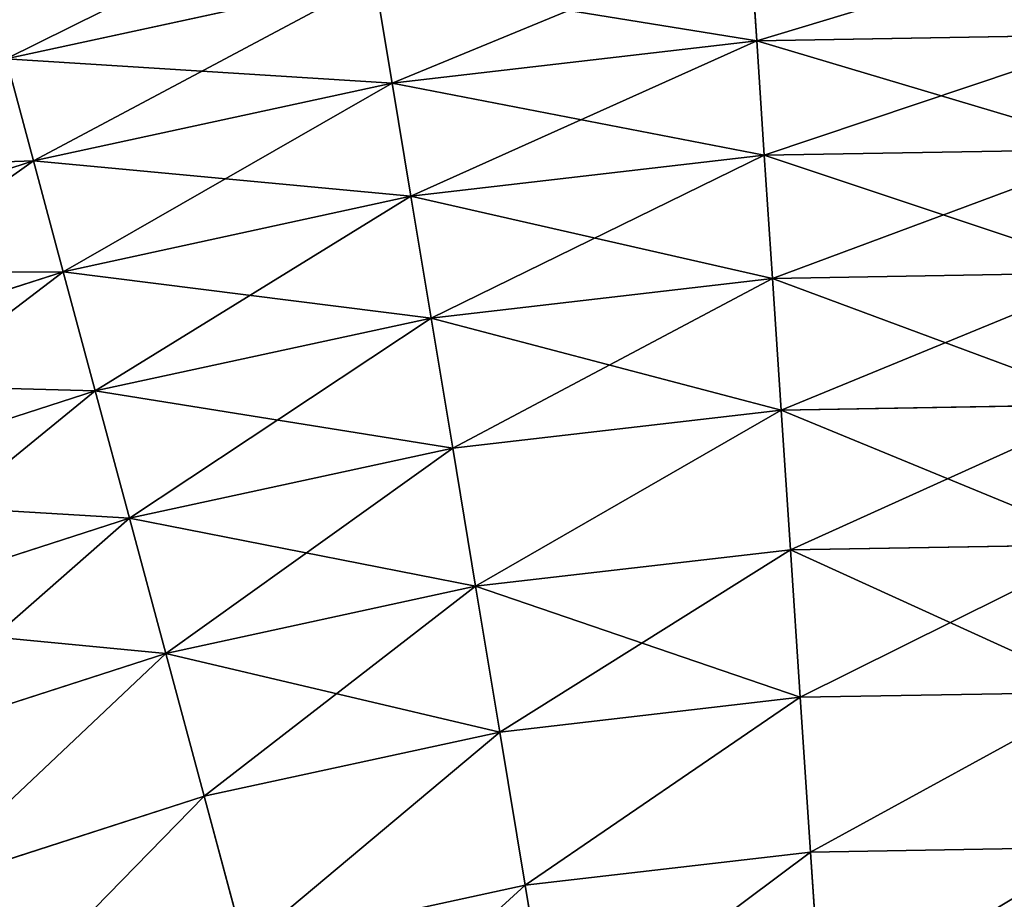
# Model space of a CAD drawing. Extents: x 5 to 965, y 4 to 104.
# Tile 202 of 256: x 259 to 270, y 86 to 97. Entities that reach past the tile are written whole.
import ezdxf

# ---------------------------------------------------------------- set-up
doc = ezdxf.new("R2010")
doc.units = 0
doc.layers.get('0').update_dxf_attribs({"color": 13, "linetype": 'CONTINUOUS'})

# ---------------------------------------------------------------- blocks, each defined once
blk = doc.blocks.new('COMPONENT_4')
for p, q in [((47.135, 92.758, 24.235), (47.055, 93.967, 26.37)), ((47.055, 93.967, 73.51), (47.135, 92.758, 75.645)), ((42.757, 93.469, 26.37), (38.529, 92.552, 26.37)), ((42.757, 93.469, 73.51), (38.529, 92.552, 73.51)), ((42.955, 92.274, 24.235), (42.757, 93.469, 26.37)), ((42.757, 93.469, 73.51), (42.955, 92.274, 75.645)), ((51.343, 92.831, 24.235), (47.135, 92.758, 24.235)), ((51.343, 92.831, 75.645), (47.135, 92.758, 75.645)), ((47.135, 92.758, 24.235), (42.955, 92.274, 24.235)), ((47.135, 92.758, 75.645), (42.955, 92.274, 75.645)), ((47.222, 91.447, 22.161), (47.135, 92.758, 24.235)), ((47.135, 92.758, 75.645), (47.222, 91.447, 77.718)), ((38.843, 91.382, 24.235), (38.529, 92.552, 26.37)), ((38.843, 91.382, 75.645), (38.529, 92.552, 73.51)), ((42.955, 92.274, 24.235), (38.843, 91.382, 24.235)), ((42.955, 92.274, 75.645), (38.843, 91.382, 75.645)), ((43.171, 90.977, 22.161), (42.955, 92.274, 24.235)), ((42.955, 92.274, 75.645), (43.171, 90.977, 77.718)), ((47.222, 91.447, 22.161), (43.171, 90.977, 22.161)), ((47.222, 91.447, 77.718), (43.171, 90.977, 77.718)), ((51.301, 91.517, 22.161), (47.222, 91.447, 22.161)), ((51.301, 91.517, 77.718), (47.222, 91.447, 77.718)), ((47.316, 90.035, 20.155), (47.222, 91.447, 22.161)), ((47.222, 91.447, 77.718), (47.316, 90.035, 79.725)), ((38.843, 91.382, 24.235), (34.838, 90.092, 24.235)), ((38.843, 91.382, 75.645), (34.838, 90.092, 75.645)), ((39.184, 90.113, 22.161), (38.843, 91.382, 24.235)), ((39.184, 90.113, 77.718), (38.843, 91.382, 75.645)), ((43.171, 90.977, 22.161), (39.184, 90.113, 22.161)), ((43.171, 90.977, 77.718), (39.184, 90.113, 77.718)), ((43.402, 89.581, 20.155), (43.171, 90.977, 22.161)), ((43.171, 90.977, 77.718), (43.402, 89.581, 79.725)), ((39.184, 90.113, 22.161), (35.302, 88.862, 22.161)), ((39.184, 90.113, 77.718), (35.302, 88.862, 77.718)), ((39.552, 88.747, 20.155), (39.184, 90.113, 22.161)), ((39.552, 88.747, 79.725), (39.184, 90.113, 77.718)), ((51.255, 90.103, 20.155), (47.316, 90.035, 20.155)), ((51.255, 90.103, 79.725), (47.316, 90.035, 79.725)), ((47.316, 90.035, 20.155), (43.402, 89.581, 20.155)), ((47.316, 90.035, 79.725), (43.402, 89.581, 79.725)), ((47.416, 88.527, 18.22), (47.316, 90.035, 20.155)), ((47.316, 90.035, 79.725), (47.416, 88.527, 81.659)), ((43.402, 89.581, 20.155), (39.552, 88.747, 20.155)), ((43.402, 89.581, 79.725), (39.552, 88.747, 79.725)), ((43.65, 88.09, 18.22), (43.402, 89.581, 20.155)), ((43.402, 89.581, 79.725), (43.65, 88.09, 81.659)), ((39.552, 88.747, 20.155), (35.802, 87.538, 20.155)), ((39.552, 88.747, 79.725), (35.802, 87.538, 79.725)), ((39.944, 87.287, 18.22), (39.552, 88.747, 20.155)), ((39.944, 87.287, 81.659), (39.552, 88.747, 79.725)), ((47.416, 88.527, 18.22), (43.65, 88.09, 18.22)), ((47.416, 88.527, 81.659), (43.65, 88.09, 81.659)), ((51.207, 88.592, 18.22), (47.416, 88.527, 18.22)), ((51.207, 88.592, 81.659), (47.416, 88.527, 81.659)), ((47.522, 86.925, 16.362), (47.416, 88.527, 18.22)), ((47.416, 88.527, 81.659), (47.522, 86.925, 83.518)), ((43.65, 88.09, 18.22), (39.944, 87.287, 18.22)), ((43.65, 88.09, 81.659), (39.944, 87.287, 81.659)), ((43.912, 86.507, 16.362), (43.65, 88.09, 18.22)), ((43.65, 88.09, 81.659), (43.912, 86.507, 83.518)), ((39.944, 87.287, 18.22), (36.335, 86.124, 18.22)), ((39.944, 87.287, 81.659), (36.335, 86.124, 81.659)), ((40.361, 85.737, 16.362), (39.944, 87.287, 18.22)), ((40.361, 85.737, 83.518), (39.944, 87.287, 81.659)), ((47.522, 86.925, 16.362), (43.912, 86.507, 16.362)), ((47.522, 86.925, 83.518), (43.912, 86.507, 83.518)), ((51.156, 86.988, 16.362), (47.522, 86.925, 16.362)), ((51.156, 86.988, 83.518), (47.522, 86.925, 83.518)), ((47.635, 85.235, 14.584), (47.522, 86.925, 16.362)), ((47.522, 86.925, 83.518), (47.635, 85.235, 85.295)), ((43.912, 86.507, 16.362), (40.361, 85.737, 16.362)), ((43.912, 86.507, 83.518), (40.361, 85.737, 83.518)), ((44.19, 84.836, 14.584), (43.912, 86.507, 16.362)), ((43.912, 86.507, 83.518), (44.19, 84.836, 85.295)), ((40.361, 85.737, 16.362), (36.902, 84.622, 16.362)), ((40.361, 85.737, 83.518), (36.902, 84.622, 83.518)), ((40.801, 84.101, 14.584), (40.361, 85.737, 16.362)), ((40.801, 84.101, 85.295), (40.361, 85.737, 83.518)), ((47.635, 85.235, 14.584), (44.19, 84.836, 14.584)), ((47.635, 85.235, 85.295), (44.19, 84.836, 85.295)), ((51.102, 85.294, 14.584), (47.635, 85.235, 14.584)), ((51.102, 85.294, 85.295), (47.635, 85.235, 85.295)), ((47.752, 83.459, 12.892), (47.635, 85.235, 14.584)), ((47.635, 85.235, 85.295), (47.752, 83.459, 86.987)), ((44.19, 84.836, 14.584), (40.801, 84.101, 14.584)), ((44.19, 84.836, 85.295), (40.801, 84.101, 85.295)), ((44.481, 83.08, 12.892), (44.19, 84.836, 14.584)), ((44.19, 84.836, 85.295), (44.481, 83.08, 86.987)), ((40.801, 84.101, 14.584), (37.5, 83.037, 14.584)), ((40.801, 84.101, 85.295), (37.5, 83.037, 85.295)), ((41.263, 82.382, 12.892), (40.801, 84.101, 14.584)), ((41.263, 82.382, 86.987), (40.801, 84.101, 85.295)), ((47.752, 83.459, 12.892), (44.481, 83.08, 12.892)), ((47.752, 83.459, 86.987), (44.481, 83.08, 86.987)), ((51.045, 83.516, 12.892), (47.752, 83.459, 12.892)), ((51.045, 83.516, 86.987), (47.752, 83.459, 86.987)), ((47.876, 81.603, 11.289), (47.752, 83.459, 12.892)), ((47.752, 83.459, 86.987), (47.876, 81.603, 88.59)), ((44.481, 83.08, 12.892), (41.263, 82.382, 12.892)), ((44.481, 83.08, 86.987), (41.263, 82.382, 86.987)), ((44.786, 81.245, 11.289), (44.481, 83.08, 12.892)), ((44.481, 83.08, 86.987), (44.786, 81.245, 88.59))]:
    blk.add_line(p, q)
mesh = blk.add_polyface()
corners = [(38.242, 93.619, 28.562), (42.757, 93.469, 26.37), (38.529, 92.552, 26.37), (42.576, 94.559, 28.562)]
mesh.append_faces([[corners[k] for k in face] for face in [(0, 1, 2), (1, 0, 3)]], dxfattribs={"vtx0": -1})
mesh = blk.add_polyface()
corners = [(38.529, 92.552, 73.51), (42.576, 94.559, 71.318), (38.242, 93.619, 71.318), (42.757, 93.469, 73.51)]
mesh.append_faces([[corners[k] for k in face] for face in [(0, 1, 2), (1, 0, 3)]], dxfattribs={"vtx0": -1})
mesh = blk.add_polyface()
corners = [(47.055, 93.967, 26.37), (51.343, 92.831, 24.235), (47.135, 92.758, 24.235), (51.381, 94.041, 26.37)]
mesh.append_faces([[corners[k] for k in face] for face in [(0, 1, 2), (1, 0, 3)]], dxfattribs={"vtx0": -1})
mesh = blk.add_polyface()
corners = [(47.135, 92.758, 75.645), (51.381, 94.041, 73.51), (47.055, 93.967, 73.51), (51.343, 92.831, 75.645)]
mesh.append_faces([[corners[k] for k in face] for face in [(0, 1, 2), (1, 0, 3)]], dxfattribs={"vtx0": -1})
mesh = blk.add_polyface()
corners = [(42.757, 93.469, 26.37), (47.135, 92.758, 24.235), (42.955, 92.274, 24.235), (47.055, 93.967, 26.37)]
mesh.append_faces([[corners[k] for k in face] for face in [(0, 1, 2), (1, 0, 3)]], dxfattribs={"vtx0": -1})
mesh = blk.add_polyface()
corners = [(42.955, 92.274, 75.645), (47.055, 93.967, 73.51), (42.757, 93.469, 73.51), (47.135, 92.758, 75.645)]
mesh.append_faces([[corners[k] for k in face] for face in [(0, 1, 2), (1, 0, 3)]], dxfattribs={"vtx0": -1})
mesh = blk.add_polyface()
corners = [(38.529, 92.552, 26.37), (42.955, 92.274, 24.235), (38.843, 91.382, 24.235), (42.757, 93.469, 26.37)]
mesh.append_faces([[corners[k] for k in face] for face in [(0, 1, 2), (1, 0, 3)]], dxfattribs={"vtx0": -1})
mesh = blk.add_polyface()
corners = [(38.843, 91.382, 75.645), (42.757, 93.469, 73.51), (38.529, 92.552, 73.51), (42.955, 92.274, 75.645)]
mesh.append_faces([[corners[k] for k in face] for face in [(0, 1, 2), (1, 0, 3)]], dxfattribs={"vtx0": -1})
mesh = blk.add_polyface()
corners = [(47.135, 92.758, 24.235), (51.301, 91.517, 22.161), (47.222, 91.447, 22.161), (51.343, 92.831, 24.235)]
mesh.append_faces([[corners[k] for k in face] for face in [(0, 1, 2), (1, 0, 3)]], dxfattribs={"vtx0": -1})
mesh = blk.add_polyface()
corners = [(47.222, 91.447, 77.718), (51.343, 92.831, 75.645), (47.135, 92.758, 75.645), (51.301, 91.517, 77.718)]
mesh.append_faces([[corners[k] for k in face] for face in [(0, 1, 2), (1, 0, 3)]], dxfattribs={"vtx0": -1})
mesh = blk.add_polyface()
corners = [(42.955, 92.274, 24.235), (47.222, 91.447, 22.161), (43.171, 90.977, 22.161), (47.135, 92.758, 24.235)]
mesh.append_faces([[corners[k] for k in face] for face in [(0, 1, 2), (1, 0, 3)]], dxfattribs={"vtx0": -1})
mesh = blk.add_polyface()
corners = [(43.171, 90.977, 77.718), (47.135, 92.758, 75.645), (42.955, 92.274, 75.645), (47.222, 91.447, 77.718)]
mesh.append_faces([[corners[k] for k in face] for face in [(0, 1, 2), (1, 0, 3)]], dxfattribs={"vtx0": -1})
mesh = blk.add_polyface()
corners = [(34.411, 91.225, 26.37), (38.843, 91.382, 24.235), (34.838, 90.092, 24.235), (38.529, 92.552, 26.37)]
mesh.append_faces([[corners[k] for k in face] for face in [(0, 1, 2), (1, 0, 3)]], dxfattribs={"vtx0": -1})
mesh = blk.add_polyface()
corners = [(34.838, 90.092, 75.645), (38.529, 92.552, 73.51), (34.411, 91.225, 73.51), (38.843, 91.382, 75.645)]
mesh.append_faces([[corners[k] for k in face] for face in [(0, 1, 2), (1, 0, 3)]], dxfattribs={"vtx0": -1})
mesh = blk.add_polyface()
corners = [(38.843, 91.382, 24.235), (43.171, 90.977, 22.161), (39.184, 90.113, 22.161), (42.955, 92.274, 24.235)]
mesh.append_faces([[corners[k] for k in face] for face in [(0, 1, 2), (1, 0, 3)]], dxfattribs={"vtx0": -1})
mesh = blk.add_polyface()
corners = [(39.184, 90.113, 77.718), (42.955, 92.274, 75.645), (38.843, 91.382, 75.645), (43.171, 90.977, 77.718)]
mesh.append_faces([[corners[k] for k in face] for face in [(0, 1, 2), (1, 0, 3)]], dxfattribs={"vtx0": -1})
mesh = blk.add_polyface()
corners = [(43.171, 90.977, 22.161), (47.316, 90.035, 20.155), (43.402, 89.581, 20.155), (47.222, 91.447, 22.161)]
mesh.append_faces([[corners[k] for k in face] for face in [(0, 1, 2), (1, 0, 3)]], dxfattribs={"vtx0": -1})
mesh = blk.add_polyface()
corners = [(43.402, 89.581, 79.725), (47.222, 91.447, 77.718), (43.171, 90.977, 77.718), (47.316, 90.035, 79.725)]
mesh.append_faces([[corners[k] for k in face] for face in [(0, 1, 2), (1, 0, 3)]], dxfattribs={"vtx0": -1})
mesh = blk.add_polyface()
corners = [(47.222, 91.447, 22.161), (51.255, 90.103, 20.155), (47.316, 90.035, 20.155), (51.301, 91.517, 22.161)]
mesh.append_faces([[corners[k] for k in face] for face in [(0, 1, 2), (1, 0, 3)]], dxfattribs={"vtx0": -1})
mesh = blk.add_polyface()
corners = [(47.316, 90.035, 79.725), (51.301, 91.517, 77.718), (47.222, 91.447, 77.718), (51.255, 90.103, 79.725)]
mesh.append_faces([[corners[k] for k in face] for face in [(0, 1, 2), (1, 0, 3)]], dxfattribs={"vtx0": -1})
mesh = blk.add_polyface()
corners = [(34.838, 90.092, 24.235), (39.184, 90.113, 22.161), (35.302, 88.862, 22.161), (38.843, 91.382, 24.235)]
mesh.append_faces([[corners[k] for k in face] for face in [(0, 1, 2), (1, 0, 3)]], dxfattribs={"vtx0": -1})
mesh = blk.add_polyface()
corners = [(35.302, 88.862, 77.718), (38.843, 91.382, 75.645), (34.838, 90.092, 75.645), (39.184, 90.113, 77.718)]
mesh.append_faces([[corners[k] for k in face] for face in [(0, 1, 2), (1, 0, 3)]], dxfattribs={"vtx0": -1})
mesh = blk.add_polyface()
corners = [(39.184, 90.113, 22.161), (43.402, 89.581, 20.155), (39.552, 88.747, 20.155), (43.171, 90.977, 22.161)]
mesh.append_faces([[corners[k] for k in face] for face in [(0, 1, 2), (1, 0, 3)]], dxfattribs={"vtx0": -1})
mesh = blk.add_polyface()
corners = [(39.552, 88.747, 79.725), (43.171, 90.977, 77.718), (39.184, 90.113, 77.718), (43.402, 89.581, 79.725)]
mesh.append_faces([[corners[k] for k in face] for face in [(0, 1, 2), (1, 0, 3)]], dxfattribs={"vtx0": -1})
mesh = blk.add_polyface()
corners = [(35.302, 88.862, 22.161), (39.552, 88.747, 20.155), (35.802, 87.538, 20.155), (39.184, 90.113, 22.161)]
mesh.append_faces([[corners[k] for k in face] for face in [(0, 1, 2), (1, 0, 3)]], dxfattribs={"vtx0": -1})
mesh = blk.add_polyface()
corners = [(35.802, 87.538, 79.725), (39.184, 90.113, 77.718), (35.302, 88.862, 77.718), (39.552, 88.747, 79.725)]
mesh.append_faces([[corners[k] for k in face] for face in [(0, 1, 2), (1, 0, 3)]], dxfattribs={"vtx0": -1})
mesh = blk.add_polyface()
corners = [(47.316, 90.035, 20.155), (51.207, 88.592, 18.22), (47.416, 88.527, 18.22), (51.255, 90.103, 20.155)]
mesh.append_faces([[corners[k] for k in face] for face in [(0, 1, 2), (1, 0, 3)]], dxfattribs={"vtx0": -1})
mesh = blk.add_polyface()
corners = [(47.416, 88.527, 81.659), (51.255, 90.103, 79.725), (47.316, 90.035, 79.725), (51.207, 88.592, 81.659)]
mesh.append_faces([[corners[k] for k in face] for face in [(0, 1, 2), (1, 0, 3)]], dxfattribs={"vtx0": -1})
mesh = blk.add_polyface()
corners = [(43.402, 89.581, 20.155), (47.416, 88.527, 18.22), (43.65, 88.09, 18.22), (47.316, 90.035, 20.155)]
mesh.append_faces([[corners[k] for k in face] for face in [(0, 1, 2), (1, 0, 3)]], dxfattribs={"vtx0": -1})
mesh = blk.add_polyface()
corners = [(43.65, 88.09, 81.659), (47.316, 90.035, 79.725), (43.402, 89.581, 79.725), (47.416, 88.527, 81.659)]
mesh.append_faces([[corners[k] for k in face] for face in [(0, 1, 2), (1, 0, 3)]], dxfattribs={"vtx0": -1})
mesh = blk.add_polyface()
corners = [(39.552, 88.747, 20.155), (43.65, 88.09, 18.22), (39.944, 87.287, 18.22), (43.402, 89.581, 20.155)]
mesh.append_faces([[corners[k] for k in face] for face in [(0, 1, 2), (1, 0, 3)]], dxfattribs={"vtx0": -1})
mesh = blk.add_polyface()
corners = [(39.944, 87.287, 81.659), (43.402, 89.581, 79.725), (39.552, 88.747, 79.725), (43.65, 88.09, 81.659)]
mesh.append_faces([[corners[k] for k in face] for face in [(0, 1, 2), (1, 0, 3)]], dxfattribs={"vtx0": -1})
mesh = blk.add_polyface()
corners = [(35.802, 87.538, 20.155), (39.944, 87.287, 18.22), (36.335, 86.124, 18.22), (39.552, 88.747, 20.155)]
mesh.append_faces([[corners[k] for k in face] for face in [(0, 1, 2), (1, 0, 3)]], dxfattribs={"vtx0": -1})
mesh = blk.add_polyface()
corners = [(36.335, 86.124, 81.659), (39.552, 88.747, 79.725), (35.802, 87.538, 79.725), (39.944, 87.287, 81.659)]
mesh.append_faces([[corners[k] for k in face] for face in [(0, 1, 2), (1, 0, 3)]], dxfattribs={"vtx0": -1})
mesh = blk.add_polyface()
corners = [(43.912, 86.507, 16.362), (47.416, 88.527, 18.22), (47.522, 86.925, 16.362), (43.65, 88.09, 18.22)]
mesh.append_faces([[corners[k] for k in face] for face in [(0, 1, 2), (1, 0, 3)]], dxfattribs={"vtx0": -1})
mesh = blk.add_polyface()
corners = [(43.912, 86.507, 83.518), (47.416, 88.527, 81.659), (43.65, 88.09, 81.659), (47.522, 86.925, 83.518)]
mesh.append_faces([[corners[k] for k in face] for face in [(0, 1, 2), (1, 0, 3)]], dxfattribs={"vtx0": -1})
mesh = blk.add_polyface()
corners = [(47.416, 88.527, 18.22), (51.156, 86.988, 16.362), (47.522, 86.925, 16.362), (51.207, 88.592, 18.22)]
mesh.append_faces([[corners[k] for k in face] for face in [(0, 1, 2), (1, 0, 3)]], dxfattribs={"vtx0": -1})
mesh = blk.add_polyface()
corners = [(47.522, 86.925, 83.518), (51.207, 88.592, 81.659), (47.416, 88.527, 81.659), (51.156, 86.988, 83.518)]
mesh.append_faces([[corners[k] for k in face] for face in [(0, 1, 2), (1, 0, 3)]], dxfattribs={"vtx0": -1})
mesh = blk.add_polyface()
corners = [(39.944, 87.287, 18.22), (43.912, 86.507, 16.362), (40.361, 85.737, 16.362), (43.65, 88.09, 18.22)]
mesh.append_faces([[corners[k] for k in face] for face in [(0, 1, 2), (1, 0, 3)]], dxfattribs={"vtx0": -1})
mesh = blk.add_polyface()
corners = [(40.361, 85.737, 83.518), (43.65, 88.09, 81.659), (39.944, 87.287, 81.659), (43.912, 86.507, 83.518)]
mesh.append_faces([[corners[k] for k in face] for face in [(0, 1, 2), (1, 0, 3)]], dxfattribs={"vtx0": -1})
mesh = blk.add_polyface()
corners = [(36.335, 86.124, 18.22), (40.361, 85.737, 16.362), (36.902, 84.622, 16.362), (39.944, 87.287, 18.22)]
mesh.append_faces([[corners[k] for k in face] for face in [(0, 1, 2), (1, 0, 3)]], dxfattribs={"vtx0": -1})
mesh = blk.add_polyface()
corners = [(36.902, 84.622, 83.518), (39.944, 87.287, 81.659), (36.335, 86.124, 81.659), (40.361, 85.737, 83.518)]
mesh.append_faces([[corners[k] for k in face] for face in [(0, 1, 2), (1, 0, 3)]], dxfattribs={"vtx0": -1})
mesh = blk.add_polyface()
corners = [(43.912, 86.507, 16.362), (47.635, 85.235, 14.584), (44.19, 84.836, 14.584), (47.522, 86.925, 16.362)]
mesh.append_faces([[corners[k] for k in face] for face in [(0, 1, 2), (1, 0, 3)]], dxfattribs={"vtx0": -1})
mesh = blk.add_polyface()
corners = [(44.19, 84.836, 85.295), (47.522, 86.925, 83.518), (43.912, 86.507, 83.518), (47.635, 85.235, 85.295)]
mesh.append_faces([[corners[k] for k in face] for face in [(0, 1, 2), (1, 0, 3)]], dxfattribs={"vtx0": -1})
mesh = blk.add_polyface()
corners = [(47.522, 86.925, 16.362), (51.102, 85.294, 14.584), (47.635, 85.235, 14.584), (51.156, 86.988, 16.362)]
mesh.append_faces([[corners[k] for k in face] for face in [(0, 1, 2), (1, 0, 3)]], dxfattribs={"vtx0": -1})
mesh = blk.add_polyface()
corners = [(47.635, 85.235, 85.295), (51.156, 86.988, 83.518), (47.522, 86.925, 83.518), (51.102, 85.294, 85.295)]
mesh.append_faces([[corners[k] for k in face] for face in [(0, 1, 2), (1, 0, 3)]], dxfattribs={"vtx0": -1})
mesh = blk.add_polyface()
corners = [(40.361, 85.737, 16.362), (44.19, 84.836, 14.584), (40.801, 84.101, 14.584), (43.912, 86.507, 16.362)]
mesh.append_faces([[corners[k] for k in face] for face in [(0, 1, 2), (1, 0, 3)]], dxfattribs={"vtx0": -1})
mesh = blk.add_polyface()
corners = [(40.801, 84.101, 85.295), (43.912, 86.507, 83.518), (40.361, 85.737, 83.518), (44.19, 84.836, 85.295)]
mesh.append_faces([[corners[k] for k in face] for face in [(0, 1, 2), (1, 0, 3)]], dxfattribs={"vtx0": -1})
mesh = blk.add_polyface()
corners = [(40.361, 85.737, 16.362), (37.5, 83.037, 14.584), (36.902, 84.622, 16.362), (40.801, 84.101, 14.584)]
mesh.append_faces([[corners[k] for k in face] for face in [(0, 1, 2), (1, 0, 3)]], dxfattribs={"vtx0": -1})
mesh = blk.add_polyface()
corners = [(37.5, 83.037, 85.295), (40.361, 85.737, 83.518), (36.902, 84.622, 83.518), (40.801, 84.101, 85.295)]
mesh.append_faces([[corners[k] for k in face] for face in [(0, 1, 2), (1, 0, 3)]], dxfattribs={"vtx0": -1})
mesh = blk.add_polyface()
corners = [(47.635, 85.235, 14.584), (44.481, 83.08, 12.892), (44.19, 84.836, 14.584), (47.752, 83.459, 12.892)]
mesh.append_faces([[corners[k] for k in face] for face in [(0, 1, 2), (1, 0, 3)]], dxfattribs={"vtx0": -1})
mesh = blk.add_polyface()
corners = [(44.481, 83.08, 86.987), (47.635, 85.235, 85.295), (44.19, 84.836, 85.295), (47.752, 83.459, 86.987)]
mesh.append_faces([[corners[k] for k in face] for face in [(0, 1, 2), (1, 0, 3)]], dxfattribs={"vtx0": -1})
mesh = blk.add_polyface()
corners = [(51.102, 85.294, 14.584), (47.752, 83.459, 12.892), (47.635, 85.235, 14.584), (51.045, 83.516, 12.892)]
mesh.append_faces([[corners[k] for k in face] for face in [(0, 1, 2), (1, 0, 3)]], dxfattribs={"vtx0": -1})
mesh = blk.add_polyface()
corners = [(47.752, 83.459, 86.987), (51.102, 85.294, 85.295), (47.635, 85.235, 85.295), (51.045, 83.516, 86.987)]
mesh.append_faces([[corners[k] for k in face] for face in [(0, 1, 2), (1, 0, 3)]], dxfattribs={"vtx0": -1})
mesh = blk.add_polyface()
corners = [(44.19, 84.836, 14.584), (41.263, 82.382, 12.892), (40.801, 84.101, 14.584), (44.481, 83.08, 12.892)]
mesh.append_faces([[corners[k] for k in face] for face in [(0, 1, 2), (1, 0, 3)]], dxfattribs={"vtx0": -1})
mesh = blk.add_polyface()
corners = [(41.263, 82.382, 86.987), (44.19, 84.836, 85.295), (40.801, 84.101, 85.295), (44.481, 83.08, 86.987)]
mesh.append_faces([[corners[k] for k in face] for face in [(0, 1, 2), (1, 0, 3)]], dxfattribs={"vtx0": -1})
mesh = blk.add_polyface()
corners = [(40.801, 84.101, 14.584), (38.128, 81.372, 12.892), (37.5, 83.037, 14.584), (41.263, 82.382, 12.892)]
mesh.append_faces([[corners[k] for k in face] for face in [(0, 1, 2), (1, 0, 3)]], dxfattribs={"vtx0": -1})
mesh = blk.add_polyface()
corners = [(38.128, 81.372, 86.987), (40.801, 84.101, 85.295), (37.5, 83.037, 85.295), (41.263, 82.382, 86.987)]
mesh.append_faces([[corners[k] for k in face] for face in [(0, 1, 2), (1, 0, 3)]], dxfattribs={"vtx0": -1})
mesh = blk.add_polyface()
corners = [(47.752, 83.459, 12.892), (44.786, 81.245, 11.289), (44.481, 83.08, 12.892), (47.876, 81.603, 11.289)]
mesh.append_faces([[corners[k] for k in face] for face in [(0, 1, 2), (1, 0, 3)]], dxfattribs={"vtx0": -1})
mesh = blk.add_polyface()
corners = [(44.786, 81.245, 88.59), (47.752, 83.459, 86.987), (44.481, 83.08, 86.987), (47.876, 81.603, 88.59)]
mesh.append_faces([[corners[k] for k in face] for face in [(0, 1, 2), (1, 0, 3)]], dxfattribs={"vtx0": -1})
mesh = blk.add_polyface()
corners = [(51.045, 83.516, 12.892), (47.876, 81.603, 11.289), (47.752, 83.459, 12.892), (50.986, 81.656, 11.289)]
mesh.append_faces([[corners[k] for k in face] for face in [(0, 1, 2), (1, 0, 3)]], dxfattribs={"vtx0": -1})
mesh = blk.add_polyface()
corners = [(47.876, 81.603, 88.59), (51.045, 83.516, 86.987), (47.752, 83.459, 86.987), (50.986, 81.656, 88.59)]
mesh.append_faces([[corners[k] for k in face] for face in [(0, 1, 2), (1, 0, 3)]], dxfattribs={"vtx0": -1})
mesh = blk.add_polyface()
corners = [(44.481, 83.08, 12.892), (41.746, 80.585, 11.289), (41.263, 82.382, 12.892), (44.786, 81.245, 11.289)]
mesh.append_faces([[corners[k] for k in face] for face in [(0, 1, 2), (1, 0, 3)]], dxfattribs={"vtx0": -1})
mesh = blk.add_polyface()
corners = [(41.746, 80.585, 88.59), (44.481, 83.08, 86.987), (41.263, 82.382, 86.987), (44.786, 81.245, 88.59)]
mesh.append_faces([[corners[k] for k in face] for face in [(0, 1, 2), (1, 0, 3)]], dxfattribs={"vtx0": -1})
blk = doc.blocks.new('COMPONENT_5')
blk.add_blockref('COMPONENT_4', (0, 0))
blk = doc.blocks.new('GROUP_9')
blk.add_blockref('COMPONENT_5', (135, 0))
blk = doc.blocks.new('GROUP_14')
blk.add_blockref('GROUP_9', (79.918, 0))

msp = doc.modelspace()

# ---------------------------------------------------------------- block references
msp.add_blockref('GROUP_14', (5.361, 3.573, 2.908))

doc.saveas('drawing.dxf')
